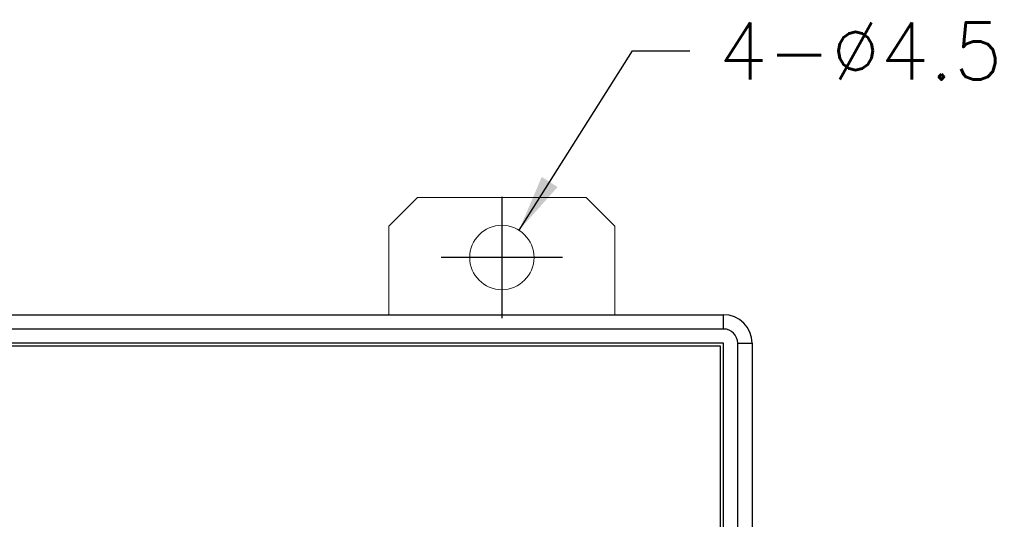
# Model space of a CAD drawing. Header units: millimetres. Extents: x 0 to 594, y 0 to 420.
# Tile 23 of 36: x 378 to 447, y 307 to 342. Entities that reach past the tile are written whole.
import ezdxf

# ---------------------------------------------------------------- set-up
doc = ezdxf.new("R2010")
doc.units = ezdxf.units.MM
doc.linetypes.add('CENTER2', pattern=[28.575, 19.05, -3.175, 3.175, -3.175])
doc.styles.get("Standard").update_dxf_attribs({"font": 'txt.shx', "bigfont": 'whgtxt.shx'})
doc.dimstyles.new('ISO-25', dxfattribs={"dimtxt": 2.5, "dimasz": 2.5, "dimexe": 1.25, "dimexo": 0.625, "dimtad": 1, "dimtxsty": 'Standard', "dimcen": 2.5, "dimadec": 0, "dimazin": 0, "dimtfac": 1, "dimtmove": 0, "dimatfit": 3, "dimfxl": 0, "dimarcsym": 0})

msp = doc.modelspace()

# ---------------------------------------------------------------- linework, layer by layer
at = {"color": 7, "linetype": 'Continuous', "lineweight": 15}
for p, q in [((405.879, 329.393), (403.879, 327.393)), ((405.879, 329.393), (417.679, 329.393)), ((419.679, 327.393), (417.679, 329.393)), ((403.879, 327.393), (403.879, 321.193)), ((419.679, 321.193), (419.679, 327.393))]:
    msp.add_line(p, q, dxfattribs=at)
at = {"color": 1, "linetype": 'CENTER2'}
for p, q in [((411.779, 329.443), (411.779, 320.943)), ((416.029, 325.193), (407.529, 325.193))]:
    msp.add_line(p, q, dxfattribs=at)
for p, q in [((330.879, 321.193), (427.279, 321.193)), ((427.279, 320.193), (427.279, 321.193)), ((427.279, 320.193), (330.879, 320.193)), ((427.279, 319.193), (330.879, 319.193)), ((427.079, 318.993), (331.079, 318.993)), ((427.079, 228.393), (427.079, 318.993)), ((427.279, 228.193), (427.279, 319.193)), ((428.279, 228.193), (428.279, 319.193)), ((428.279, 319.193), (429.279, 319.193)), ((429.279, 319.193), (429.279, 228.193))]:
    msp.add_line(p, q)
at = {"color": 7, "linetype": 'Continuous', "lineweight": 15}
msp.add_circle((411.779, 325.193), 2.25, dxfattribs=at)
for radius in [2, 1]:
    msp.add_arc((427.279, 319.193), radius, 0, 90)

# ---------------------------------------------------------------- texts
at = {"color": 3, "insert": (426.9223, 341.6305), "char_height": 4, "attachment_point": 1}
msp.add_mtext('\\A1;4-%%C4.5', dxfattribs=at)

# ---------------------------------------------------------------- leaders
at = {"annotation_type": 0, "has_hookline": 1, "hookline_direction": 0, "text_width": 20}
msp.add_leader([(412.9828, 327.0939), (420.9223, 339.6305), (424.9223, 339.6305)], dimstyle='ISO-25', override={"dimscale": 2, "dimtxt": 2, "dimasz": 2, "dimexe": 1, "dimexo": 1, "dimgap": 1, "dimtad": 0, "dimdec": 3, "dimzin": 9, "dimdsep": 46, "dimcen": 0, "dimclrd": 8, "dimclre": 8, "dimclrt": 3, "dimadec": 3, "dimazin": 2, "dimtdec": 3, "dimfxl": 0.6, "dimtolj": 1, "dimtzin": 1, "dimarcsym": 1}, dxfattribs=at)

doc.saveas('drawing.dxf')
